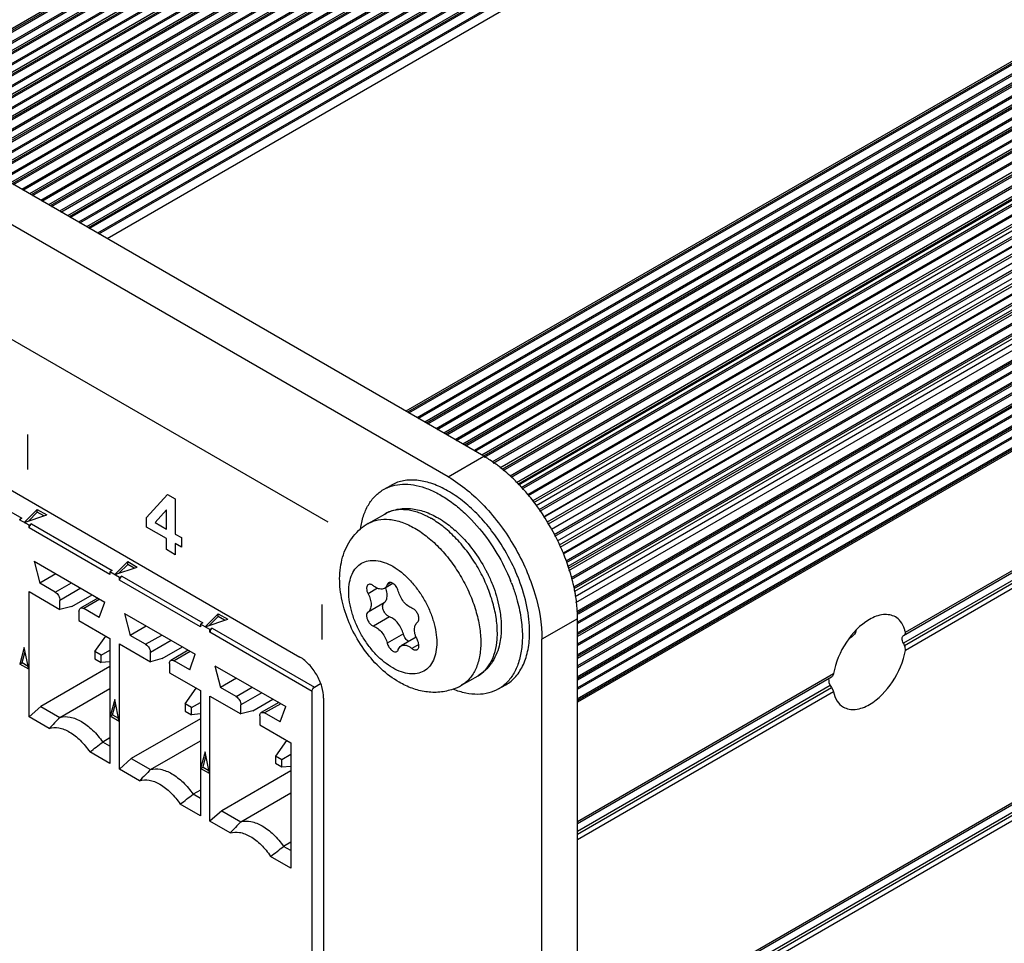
# Model space of a CAD drawing. Header units: inches. Extents: x 0 to 17, y 0 to 11.
# Tile 37 of 44: x 10.124 to 10.702, y 2.262 to 2.804. Entities that reach past the tile are written whole.
import ezdxf

# ---------------------------------------------------------------- set-up
doc = ezdxf.new("R2010")
doc.units = ezdxf.units.IN
doc.header["$LTSCALE"] = 0.935
doc.header["$MEASUREMENT"] = 0
doc.layers.get('0').update_dxf_attribs({"linetype": 'CONTINUOUS'})
doc.layers.add('03___PRT_ALL_CURVES', color=7, linetype='CONTINUOUS')

msp = doc.modelspace()

# ---------------------------------------------------------------- linework, layer by layer
at = {"color": 7, "linetype": 'Continuous'}
for p, q in [((12.34677, 4.08408), (10.04103, 2.75287)), ((12.34849, 4.08391), (10.04204, 2.75229)), ((10.04274, 2.75189), (12.34918, 4.0835)), ((12.35162, 4.07928), (10.04761, 2.74907)), ((10.0483, 2.74867), (12.35162, 4.07848)), ((12.3579, 4.07765), (10.05217, 2.74644)), ((12.35962, 4.07748), (10.05318, 2.74586)), ((10.05387, 2.74546), (12.36032, 4.07707)), ((12.36276, 4.07286), (10.05874, 2.74265)), ((10.05944, 2.74224), (12.36276, 4.07205)), ((12.36904, 4.07122), (10.0633, 2.74001)), ((12.37076, 4.07105), (10.06431, 2.73943)), ((10.06501, 2.73903), (12.37146, 4.07065)), ((12.37389, 4.06643), (10.06988, 2.73622)), ((10.07058, 2.73581), (12.37389, 4.06562)), ((12.38017, 4.06479), (10.07444, 2.73358)), ((12.3819, 4.06462), (10.07545, 2.733)), ((10.07614, 2.7326), (12.38259, 4.06422)), ((12.38503, 4.06), (10.08101, 2.72979)), ((10.08171, 2.72939), (12.38503, 4.05919)), ((12.39131, 4.05836), (10.08557, 2.72716)), ((12.39303, 4.05819), (10.08658, 2.72657)), ((10.08728, 2.72617), (12.39373, 4.05779)), ((12.39616, 4.05357), (10.09215, 2.72336)), ((10.09285, 2.72296), (12.39616, 4.05276)), ((12.40244, 4.05193), (10.09671, 2.72073)), ((12.40417, 4.05176), (10.09772, 2.72014)), ((10.09841, 2.71974), (12.40486, 4.05136)), ((12.4073, 4.04714), (10.10329, 2.71693)), ((10.10398, 2.71653), (12.4073, 4.04634)), ((12.41358, 4.0455), (10.10784, 2.7143)), ((12.4153, 4.04533), (10.10885, 2.71371)), ((10.10955, 2.71331), (12.416, 4.04493)), ((12.41843, 4.04071), (10.11442, 2.7105)), ((10.11512, 2.7101), (12.41843, 4.03991)), ((12.42472, 4.03907), (10.11898, 2.70787)), ((12.42644, 4.0389), (10.11999, 2.70729)), ((10.12068, 2.70688), (12.42713, 4.0385)), ((12.42957, 4.03428), (10.12556, 2.70407)), ((10.12625, 2.70367), (12.42957, 4.03348)), ((12.43585, 4.03264), (10.13012, 2.70144)), ((12.43757, 4.03247), (10.13112, 2.70086)), ((10.13182, 2.70045), (12.43827, 4.03207)), ((12.4407, 4.02785), (10.13669, 2.69764)), ((10.13739, 2.69724), (12.4407, 4.02705)), ((12.44699, 4.02621), (10.14125, 2.69501)), ((12.44871, 4.02604), (10.14226, 2.69443)), ((10.14296, 2.69403), (12.4494, 4.02564)), ((12.45184, 4.02142), (10.14783, 2.69121)), ((10.14852, 2.69081), (12.45184, 4.02062)), ((12.45812, 4.01979), (10.15239, 2.68858)), ((12.45984, 4.01961), (10.1534, 2.688)), ((10.15409, 2.6876), (12.46054, 4.01921)), ((12.46298, 4.01499), (10.15896, 2.68478)), ((10.15966, 2.68438), (12.46298, 4.01419)), ((12.46926, 4.01336), (10.16352, 2.68215)), ((12.47098, 4.01319), (10.16453, 2.68157)), ((10.16523, 2.68117), (12.47168, 4.01278)), ((12.47411, 4.00856), (10.1701, 2.67836)), ((10.17079, 2.67795), (12.47411, 4.00776)), ((12.47655, 4.00354), (10.17567, 2.67514)), ((12.65664, 3.90517), (10.35091, 2.57397)), ((12.65837, 3.905), (10.35192, 2.57338)), ((10.35261, 2.57298), (12.65906, 3.9046)), ((12.6615, 3.90038), (10.35748, 2.57017)), ((10.35818, 2.56977), (12.6615, 3.89957)), ((12.66778, 3.89874), (10.36204, 2.56754)), ((12.6695, 3.89857), (10.36305, 2.56695)), ((10.36375, 2.56655), (12.6702, 3.89817)), ((12.67263, 3.89395), (10.36862, 2.56374)), ((10.36932, 2.56334), (12.67263, 3.89315)), ((12.67891, 3.89231), (10.37318, 2.56111)), ((12.68064, 3.89214), (10.37419, 2.56053)), ((10.37488, 2.56012), (12.68133, 3.89174)), ((12.68377, 3.88752), (10.37976, 2.55731)), ((10.38045, 2.55691), (12.68377, 3.88672)), ((12.69005, 3.88588), (10.38431, 2.55468)), ((12.69177, 3.88571), (10.38532, 2.5541)), ((10.38602, 2.55369), (12.69247, 3.88531)), ((12.6949, 3.88109), (10.39089, 2.55088)), ((10.39159, 2.55048), (12.6949, 3.88029)), ((12.70119, 3.87945), (10.39545, 2.54825)), ((12.70291, 3.87928), (10.39655, 2.54772)), ((10.3969, 2.54712), (12.7036, 3.87888)), ((12.70604, 3.87466), (10.4014, 2.54409)), ((10.40203, 2.54363), (12.70604, 3.87384)), ((12.71256, 3.8723), (10.40609, 2.54067)), ((12.71466, 3.87188), (10.40733, 2.53976)), ((10.40804, 2.53925), (12.71534, 3.87136)), ((12.71738, 3.86697), (10.41201, 2.53598)), ((10.41259, 2.53537), (12.71723, 3.86594)), ((12.71901, 3.86177), (10.41577, 2.53201)), ((10.41654, 2.5312), (12.71985, 3.86101)), ((12.72368, 3.86239), (10.41705, 2.53066)), ((12.72634, 3.86147), (10.41855, 2.52908)), ((10.41919, 2.5284), (12.72698, 3.86079)), ((12.7283, 3.85635), (10.42237, 2.52504)), ((10.42275, 2.52464), (12.72793, 3.85552)), ((12.72901, 3.85136), (10.42538, 2.52137)), ((10.42605, 2.52038), (12.72977, 3.85042)), ((12.73377, 3.85014), (10.42732, 2.51852)), ((12.73693, 3.8486), (10.42897, 2.51611)), ((10.42952, 2.5153), (12.7375, 3.8478)), ((10.43187, 2.51186), (12.73745, 3.84298)), ((12.73803, 3.84356), (10.43253, 2.5125)), ((12.73777, 3.83906), (10.43388, 2.50892)), ((10.43458, 2.50789), (12.73841, 3.838)), ((10.4363, 2.50489), (12.74241, 3.83631)), ((12.74585, 3.83399), (10.43792, 2.50152)), ((10.43834, 2.50064), (12.7463, 3.83312)), ((12.74601, 3.82932), (10.43971, 2.49779)), ((12.74481, 3.82557), (10.44086, 2.4954)), ((10.44139, 2.4943), (12.74529, 3.82444)), ((12.74842, 3.82164), (10.44312, 2.49069)), ((10.44332, 2.49029), (12.7493, 3.82164)), ((12.75257, 3.81849), (10.44489, 2.48616)), ((10.44517, 2.48524), (12.75288, 3.81759)), ((12.75242, 3.81461), (10.44586, 2.48293)), ((12.74971, 3.81165), (10.44621, 2.48174)), ((10.44654, 2.48063), (12.75001, 3.81053)), ((12.75285, 3.80707), (10.44784, 2.47628)), ((10.44805, 2.47555), (12.75381, 3.80677)), ((12.75672, 3.80296), (10.44945, 2.47087)), ((10.44969, 2.47005), (12.75688, 3.80209)), ((12.75622, 3.79985), (10.44991, 2.46831)), ((12.75245, 3.79442), (10.45023, 2.46525)), ((10.4506, 2.46179), (12.75563, 3.79259)), ((12.75807, 3.78837), (10.45103, 2.45642)), ((10.45138, 2.45581), (12.75807, 3.78757)), ((12.75735, 3.78599), (10.45189, 2.45494)), ((12.75494, 3.78013), (10.45162, 2.45032)), ((10.45162, 2.44952), (12.75563, 3.77973)), ((12.75807, 3.77551), (10.45145, 2.44379)), ((12.75735, 3.77313), (10.45162, 2.44193)), ((10.45179, 2.44319), (12.75807, 3.77471)), ((12.75494, 3.76727), (10.45162, 2.43747)), ((10.45162, 2.43666), (12.75563, 3.76687)), ((12.75807, 3.76265), (10.45145, 2.43094)), ((12.75735, 3.76027), (10.45162, 2.42907)), ((10.45179, 2.43033), (12.75807, 3.76185)), ((12.75494, 3.75442), (10.45162, 2.42461)), ((12.75807, 3.74979), (10.45145, 2.41808)), ((10.45162, 2.4238), (12.75563, 3.75401)), ((10.45179, 2.41748), (12.75807, 3.74899)), ((12.75735, 3.74741), (10.45162, 2.41621)), ((12.75807, 3.73694), (10.45145, 2.40522)), ((12.75494, 3.74156), (10.45162, 2.41175)), ((10.45162, 2.41095), (12.75563, 3.74116)), ((12.75735, 3.73456), (10.45162, 2.40335)), ((10.45179, 2.40462), (12.75807, 3.73613)), ((10.39664, 2.54756), (8.55231, 3.61237)), ((10.37576, 2.53551), (8.53143, 3.60032)), ((10.6428, 2.44249), (12.54932, 3.54321)), ((10.6439, 2.44445), (12.55048, 3.5452)), ((12.54855, 3.53821), (10.6428, 2.43794)), ((10.64342, 2.43669), (12.54932, 3.53705)), ((12.55048, 3.5345), (10.6439, 2.43375)), ((10.45162, 2.1973), (12.7525, 3.5257)), ((12.75168, 3.5239), (10.45162, 2.19597)), ((12.75099, 3.51895), (10.45162, 2.19142)), ((10.45162, 2.18982), (12.75168, 3.51775)), ((12.7525, 3.515), (10.45162, 2.1866)), ((9.64708, 2.8003), (10.28876, 2.42983)), ((10.37576, 2.53551), (10.39664, 2.54756)), ((10.07823, 2.5386), (10.12569, 2.5112)), ((10.33777, 2.52803), (10.34201, 2.53048)), ((10.13473, 2.51643), (10.12708, 2.50879)), ((10.12708, 2.50879), (10.14032, 2.5132)), ((10.12949, 2.50959), (10.13473, 2.51482)), ((10.13473, 2.51643), (10.14032, 2.5132)), ((10.13473, 2.51482), (10.13473, 2.51643)), ((10.13856, 2.51261), (10.13473, 2.51482)), ((10.32876, 2.50811), (10.33848, 2.51372)), ((10.12569, 2.5112), (10.1243, 2.5104)), ((10.12987, 2.50718), (10.1243, 2.5104)), ((10.12987, 2.50718), (10.13126, 2.50799)), ((10.12987, 2.50557), (10.12987, 2.50718)), ((10.13126, 2.50799), (10.17872, 2.48058)), ((10.38951, 2.51023), (10.39409, 2.5051)), ((10.17733, 2.47817), (10.12987, 2.50557)), ((10.13286, 2.48601), (10.17434, 2.46206)), ((10.13286, 2.48601), (10.13613, 2.47319)), ((10.18776, 2.48581), (10.18012, 2.47817)), ((10.18253, 2.47897), (10.18776, 2.48421)), ((10.18776, 2.48581), (10.19335, 2.48258)), ((10.18776, 2.48421), (10.18776, 2.48581)), ((10.19159, 2.482), (10.18776, 2.48421)), ((10.1456, 2.47865), (10.13613, 2.47319)), ((10.17872, 2.48058), (10.17733, 2.47978)), ((10.1829, 2.47656), (10.17733, 2.47978)), ((10.17733, 2.47978), (10.17733, 2.47817)), ((10.18012, 2.47817), (10.19335, 2.48258)), ((10.14525, 2.46792), (10.13613, 2.47319)), ((10.14525, 2.46792), (10.15471, 2.47339)), ((10.1829, 2.47656), (10.18429, 2.47737)), ((10.1829, 2.47496), (10.1829, 2.47656)), ((10.23037, 2.44755), (10.1829, 2.47496)), ((10.18429, 2.47737), (10.23176, 2.44996)), ((10.34335, 2.473), (10.33831, 2.47009)), ((10.34212, 2.4735), (10.34, 2.47228)), ((10.12987, 2.46819), (10.14803, 2.4577)), ((10.12987, 2.39477), (10.12987, 2.46819)), ((10.16028, 2.47017), (10.14803, 2.4631)), ((10.15499, 2.45957), (10.16682, 2.4664)), ((10.3343, 2.47018), (10.32874, 2.46696)), ((10.14803, 2.4577), (10.14803, 2.4631)), ((10.17026, 2.46441), (10.15998, 2.45848)), ((10.17142, 2.46375), (10.16195, 2.45828)), ((10.17107, 2.45302), (10.17434, 2.46206)), ((10.33816, 2.4617), (10.32874, 2.45626)), ((10.40451, 2.46403), (10.40591, 2.45791)), ((10.15499, 2.45957), (10.14803, 2.4577)), ((10.15917, 2.45667), (10.15917, 2.45127)), ((10.17107, 2.45302), (10.16195, 2.45828)), ((10.18589, 2.45539), (10.22737, 2.43144)), ((10.18589, 2.45539), (10.18916, 2.44257)), ((10.24079, 2.4552), (10.23315, 2.44755)), ((10.24079, 2.4552), (10.24639, 2.45197)), ((10.24079, 2.45359), (10.24079, 2.4552)), ((10.15917, 2.45127), (10.17733, 2.44079)), ((10.23176, 2.44996), (10.23037, 2.44916)), ((10.23593, 2.44595), (10.23037, 2.44916)), ((10.23037, 2.44916), (10.23037, 2.44755)), ((10.23315, 2.44755), (10.24639, 2.45197)), ((10.23556, 2.44836), (10.24079, 2.45359)), ((10.24462, 2.45138), (10.24079, 2.45359)), ((10.3414, 2.45337), (10.33197, 2.44792)), ((10.45162, 2.45233), (10.43074, 2.44028)), ((10.45162, 1.90907), (10.45162, 2.45233)), ((10.19863, 2.44803), (10.18916, 2.44257)), ((10.23593, 2.44595), (10.23733, 2.44675)), ((10.23593, 2.44434), (10.23593, 2.44595)), ((10.29586, 2.40974), (10.23593, 2.44434)), ((10.23733, 2.44675), (10.29725, 2.41215)), ((10.34943, 2.44338), (10.34, 2.43794)), ((10.40442, 2.44012), (10.40457, 2.44396)), ((10.64395, 2.44376), (10.6439, 2.44445)), ((10.16847, 2.43302), (10.17491, 2.44218)), ((10.17733, 2.44079), (10.17733, 2.36737)), ((10.1829, 2.43757), (10.20107, 2.42708)), ((10.1829, 2.36415), (10.1829, 2.43757)), ((10.19828, 2.43731), (10.18916, 2.44257)), ((10.19828, 2.43731), (10.20775, 2.44277)), ((10.21331, 2.43956), (10.20107, 2.43248)), ((10.35688, 2.44143), (10.34815, 2.43639)), ((10.43074, 1.89702), (10.43074, 2.44028)), ((10.6428, 2.44249), (10.64342, 2.44284)), ((10.12708, 2.4355), (10.12447, 2.42575)), ((10.12586, 2.42656), (10.12759, 2.43301)), ((10.12969, 2.42274), (10.12708, 2.4355)), ((10.17214, 2.43089), (10.16847, 2.43302)), ((10.16847, 2.43302), (10.16847, 2.42877)), ((10.17214, 2.43089), (10.17733, 2.43389)), ((10.20107, 2.42708), (10.20107, 2.43248)), ((10.20802, 2.42895), (10.21986, 2.43578)), ((10.2233, 2.43379), (10.21302, 2.42786)), ((10.22445, 2.43313), (10.21498, 2.42766)), ((10.35851, 2.43724), (10.35449, 2.43492)), ((10.12447, 2.42575), (10.12586, 2.42656)), ((10.12586, 2.42656), (10.12932, 2.42456)), ((10.16847, 2.42877), (10.17214, 2.42665)), ((10.17214, 2.42665), (10.17214, 2.43089)), ((10.17733, 2.42711), (10.17214, 2.42665)), ((10.20802, 2.42895), (10.20107, 2.42708)), ((10.2122, 2.42606), (10.2122, 2.42065)), ((10.2241, 2.4224), (10.21498, 2.42766)), ((10.2241, 2.4224), (10.22737, 2.43144)), ((10.12969, 2.42274), (10.12447, 2.42575)), ((10.17733, 2.42433), (10.13683, 2.40094)), ((10.2122, 2.42065), (10.23037, 2.41017)), ((10.23893, 2.42477), (10.28041, 2.40082)), ((10.23893, 2.42477), (10.2422, 2.41195)), ((10.45162, 2.33344), (10.60176, 2.42012)), ((10.25166, 2.41742), (10.2422, 2.41195)), ((10.29725, 2.41215), (10.30089, 2.41425)), ((10.38351, 2.41328), (10.39323, 2.41889)), ((10.6006, 2.41812), (10.45162, 2.33211)), ((10.59903, 2.41494), (10.59983, 2.41313)), ((10.14803, 2.39447), (10.17733, 2.41139)), ((10.2215, 2.4024), (10.22794, 2.41157)), ((10.23037, 2.41017), (10.23037, 2.33675)), ((10.25131, 2.40669), (10.2422, 2.41195)), ((10.25131, 2.40669), (10.26078, 2.41215)), ((10.26635, 2.40894), (10.2541, 2.40187)), ((10.29586, 2.0465), (10.29586, 2.40974)), ((10.40527, 2.41112), (10.40951, 2.41357)), ((10.59983, 2.41313), (10.45162, 2.32756)), ((10.45162, 2.32595), (10.6006, 2.41197)), ((10.60176, 2.40942), (10.45162, 2.32274)), ((10.6006, 2.41197), (10.60152, 2.41023)), ((10.60152, 2.41023), (10.60176, 2.40942)), ((10.18012, 2.40488), (10.17751, 2.39514)), ((10.18273, 2.39212), (10.18012, 2.40488)), ((10.22517, 2.40027), (10.23037, 2.40327)), ((10.23593, 2.40695), (10.2541, 2.39647)), ((10.23593, 2.33353), (10.23593, 2.40695)), ((10.26106, 2.39833), (10.27289, 2.40516)), ((10.27633, 2.40317), (10.26605, 2.39724)), ((10.30268, 2.40572), (10.30268, 2.05694)), ((10.13683, 2.40094), (10.12987, 2.39477)), ((10.13683, 2.40094), (10.14803, 2.39447)), ((10.1789, 2.39594), (10.18063, 2.40239)), ((10.22517, 2.40027), (10.2215, 2.4024)), ((10.2215, 2.4024), (10.2215, 2.39815)), ((10.2215, 2.39815), (10.22517, 2.39603)), ((10.22517, 2.39603), (10.22517, 2.40027)), ((10.2541, 2.39647), (10.2541, 2.40187)), ((10.26106, 2.39833), (10.2541, 2.39647)), ((10.27748, 2.40251), (10.26802, 2.39704)), ((10.27713, 2.39178), (10.26802, 2.39704)), ((10.27713, 2.39178), (10.28041, 2.40082)), ((10.14171, 2.38793), (10.12987, 2.39477)), ((10.17751, 2.39514), (10.1789, 2.39594)), ((10.18273, 2.39212), (10.17751, 2.39514)), ((10.1789, 2.39594), (10.18235, 2.39394)), ((10.23037, 2.39371), (10.18986, 2.37032)), ((10.23037, 2.39649), (10.22517, 2.39603)), ((10.26523, 2.39544), (10.26523, 2.39004)), ((10.26523, 2.39004), (10.2834, 2.37955)), ((10.17733, 2.38246), (10.17309, 2.38001)), ((10.17733, 2.37755), (10.17309, 2.38001)), ((10.20107, 2.36385), (10.23037, 2.38077)), ((10.28098, 2.38095), (10.27453, 2.37178)), ((10.17733, 2.36737), (10.16549, 2.3742)), ((10.23315, 2.37426), (10.23054, 2.36452)), ((10.23576, 2.3615), (10.23315, 2.37426)), ((10.2834, 2.37955), (10.2834, 2.30613)), ((10.18986, 2.37032), (10.1829, 2.36415)), ((10.18986, 2.37032), (10.20107, 2.36385)), ((10.23193, 2.36532), (10.23366, 2.37177)), ((10.27821, 2.36966), (10.27453, 2.37178)), ((10.27453, 2.37178), (10.27453, 2.36753)), ((10.2834, 2.37265), (10.27821, 2.36966)), ((10.27821, 2.36541), (10.27821, 2.36966)), ((10.19474, 2.35731), (10.1829, 2.36415)), ((10.23054, 2.36452), (10.23193, 2.36532)), ((10.23576, 2.3615), (10.23054, 2.36452)), ((10.23193, 2.36532), (10.23539, 2.36332)), ((10.2834, 2.36309), (10.24289, 2.3397)), ((10.27453, 2.36753), (10.27821, 2.36541)), ((10.27821, 2.36541), (10.2834, 2.36588)), ((10.23037, 2.35184), (10.22612, 2.34939)), ((10.23037, 2.34694), (10.22612, 2.34939)), ((10.2541, 2.33323), (10.2834, 2.35015)), ((10.23037, 2.33675), (10.21852, 2.34358)), ((10.24289, 2.3397), (10.23593, 2.33353)), ((10.24289, 2.3397), (10.2541, 2.33323)), ((10.24778, 2.32669), (10.23593, 2.33353)), ((10.2834, 2.32122), (10.27915, 2.31877)), ((10.2834, 2.31632), (10.27915, 2.31877)), ((10.2834, 2.30613), (10.27156, 2.31297))]:
    msp.add_line(p, q, dxfattribs=at)
for centre, radius, start, end in [((10.35039, 2.46966), 0.09063, 52.87295, 53.27297), ((10.34943, 2.4684), 0.09222, 52.03514, 52.87171), ((10.33513, 2.4524), 0.1137, 44.0643, 44.31629), ((10.33462, 2.45192), 0.11439, 43.77724, 44.06427), ((10.32456, 2.44318), 0.12774, 36.43922, 38.76239), ((10.32266, 2.44176), 0.1301, 36.28614, 36.44627), ((10.31967, 2.43964), 0.13377, 25.82633, 36.26076), ((10.34176, 2.46937), 0.04811, 60.98726, 64.26451), ((10.34401, 2.48169), 0.0305, 120.00309, 130.18041), ((10.34062, 2.46731), 0.05047, 60.33845, 60.99896), ((10.34027, 2.4667), 0.05117, 59.99998, 60.33919), ((10.3328, 2.45132), 0.07071, 47.10683, 48.32591), ((10.33164, 2.45007), 0.07242, 46.19435, 47.10809), ((10.32043, 2.44), 0.13293, 25.66578, 25.83004), ((10.32346, 2.4414), 0.12958, 21.25191, 25.68678), ((10.32971, 2.44386), 0.12287, 18.53467, 21.23826), ((10.31378, 2.43561), 0.11082, 21.98723, 22.66469), ((10.33278, 2.44491), 0.11962, 17.99359, 18.52569), ((10.31044, 2.43353), 0.10985, 21.36937, 22.02001), ((10.31502, 2.43611), 0.10948, 20.90292, 21.98794), ((10.32427, 2.46488), 0.0158, 20.54375, 20.84507), ((10.35102, 2.44965), 0.10077, 10.64465, 11.58749), ((10.35343, 2.45011), 0.09832, 9.42851, 10.64594), ((10.37698, 2.45232), 0.07463, 0.00822, 1.69178), ((10.37246, 2.44739), 0.0167, 200.90933, 208.09171), ((10.36826, 2.43969), 0.03049, 290.02919, 299.99763), ((11.73709, 0.85204), 2.21454, 135.85299, 136.08832), ((8.60829, 4.42075), 2.57162, 307.26715, 307.48015), ((11.79012, 0.82142), 2.21454, 135.85299, 136.08832), ((8.66132, 4.39013), 2.57162, 307.26715, 307.48015), ((11.84315, 0.7908), 2.21454, 135.85299, 136.08832), ((8.71436, 4.35951), 2.57162, 307.26715, 307.48015)]:
    msp.add_arc(centre, radius, start, end, dxfattribs=at)
for start_param, end_param in [(-1.694614, -1.662167), (-4.621026, -4.588579)]:
    msp.add_ellipse((10.61935, 2.42895), major_axis=(-0.02158, 0.03737), ratio=0.577349, start_param=start_param, end_param=end_param, dxfattribs=at)
for points, knots in [([(10.40459, 2.5423), (10.40394, 2.54279), (10.40136, 2.54466), (10.39868, 2.54638), (10.39664, 2.54756)], [0, 0, 0, 0, 0.256566, 1, 1, 1, 1]), ([(10.41648, 2.53183), (10.41565, 2.53268), (10.41237, 2.53594), (10.40888, 2.53899), (10.40616, 2.5411)], [0, 0, 0, 0, 0.256019, 1, 1, 1, 1]), ([(10.33776, 2.52803), (10.33942, 2.52898), (10.34307, 2.5305), (10.34908, 2.5314), (10.35555, 2.53094), (10.36231, 2.52917), (10.36925, 2.52613), (10.37622, 2.5219), (10.38308, 2.51657), (10.3874, 2.51244), (10.38951, 2.51023)], [0, 0, 0, 0, 0.097844, 0.199686, 0.308777, 0.427226, 0.555983, 0.695008, 0.843483, 1, 1, 1, 1]), ([(10.40563, 2.49776), (10.40339, 2.50113), (10.39863, 2.50754), (10.39067, 2.51608), (10.38223, 2.5232), (10.37356, 2.52865), (10.36493, 2.53227), (10.3578, 2.53366), (10.35245, 2.53366), (10.34872, 2.53314), (10.34521, 2.53211), (10.34304, 2.53107), (10.34201, 2.53048)], [0, 0, 0, 0, 0.156398, 0.307338, 0.449848, 0.581624, 0.701372, 0.809227, 0.859353, 0.907448, 0.9541, 1, 1, 1, 1]), ([(10.37576, 2.53551), (10.38356, 2.531), (10.39834, 2.51857), (10.41558, 2.49501), (10.42736, 2.4683), (10.43074, 2.44929), (10.43074, 2.44028)], [0, 0, 0, 0, 0.23724, 0.499999, 0.762759, 1, 1, 1, 1]), ([(10.42416, 2.52315), (10.4236, 2.52384), (10.42138, 2.52655), (10.41903, 2.52917), (10.41722, 2.53106)], [0, 0, 0, 0, 0.252836, 1, 1, 1, 1]), ([(10.32431, 2.505), (10.32467, 2.50756), (10.32574, 2.5124), (10.32858, 2.51897), (10.33195, 2.5235), (10.33514, 2.52634), (10.33687, 2.52751), (10.33776, 2.52803)], [0, 0, 0, 0, 0.280441, 0.536574, 0.773429, 0.887417, 1, 1, 1, 1]), ([(10.33848, 2.51372), (10.33961, 2.51437), (10.34198, 2.51549), (10.34577, 2.51657), (10.34971, 2.51705), (10.35515, 2.51692), (10.3621, 2.51533), (10.36731, 2.51288), (10.36986, 2.51141)], [0, 0, 0, 0, 0.118415, 0.237278, 0.35734, 0.479257, 0.731453, 1, 1, 1, 1]), ([(10.36265, 2.51271), (10.3605, 2.51374), (10.35624, 2.5154), (10.34977, 2.51651), (10.34373, 2.51605), (10.3401, 2.51465), (10.33848, 2.51372)], [0, 0, 0, 0, 0.284852, 0.542367, 0.77758, 1, 1, 1, 1]), ([(10.13126, 2.50799), (10.13085, 2.50775), (10.13019, 2.50699), (10.12987, 2.50605), (10.12987, 2.50557)], [0, 0, 0, 0, 0.499999, 1, 1, 1, 1]), ([(10.32876, 2.50811), (10.32966, 2.50863), (10.33157, 2.50952), (10.33575, 2.51068), (10.34161, 2.51083), (10.34895, 2.50906), (10.35373, 2.50678), (10.35614, 2.5054)], [0, 0, 0, 0, 0.108163, 0.218365, 0.451371, 0.710411, 1, 1, 1, 1]), ([(10.40457, 2.44396), (10.40457, 2.44702), (10.40401, 2.45338), (10.40178, 2.46299), (10.3982, 2.47272), (10.39341, 2.48221), (10.38758, 2.49111), (10.38095, 2.49907), (10.37374, 2.50581), (10.36851, 2.50948), (10.36586, 2.51101)], [0, 0, 0, 0, 0.114159, 0.237326, 0.366977, 0.500001, 0.633025, 0.762676, 0.885842, 1, 1, 1, 1]), ([(10.36986, 2.51141), (10.37072, 2.51091), (10.37423, 2.50875), (10.37749, 2.50621), (10.37982, 2.50414)], [0, 0, 0, 0, 0.242232, 1, 1, 1, 1]), ([(10.34701, 2.41509), (10.34322, 2.41727), (10.336, 2.42273), (10.32689, 2.43298), (10.31954, 2.44488), (10.31439, 2.45774), (10.31179, 2.47089), (10.3121, 2.48177), (10.31412, 2.48989), (10.31654, 2.49557), (10.31991, 2.50073), (10.32277, 2.50368), (10.32433, 2.505)], [0, 0, 0, 0, 0.124415, 0.254808, 0.388215, 0.520102, 0.646715, 0.767106, 0.825767, 0.883917, 0.941931, 1, 1, 1, 1]), ([(10.35614, 2.5054), (10.35879, 2.50387), (10.36402, 2.5002), (10.37122, 2.49346), (10.37786, 2.48549), (10.38368, 2.4766), (10.38848, 2.46711), (10.39205, 2.45738), (10.39429, 2.44777), (10.39485, 2.4414), (10.39485, 2.43834)], [0, 0, 0, 0, 0.114158, 0.237324, 0.366975, 0.499999, 0.633023, 0.762674, 0.885841, 1, 1, 1, 1]), ([(10.38177, 2.50233), (10.38493, 2.4993), (10.3908, 2.49258), (10.39556, 2.48505), (10.39768, 2.48107)], [0, 0, 0, 0, 0.492754, 1, 1, 1, 1]), ([(10.39409, 2.5051), (10.39788, 2.50056), (10.40473, 2.49085), (10.41005, 2.48021), (10.41228, 2.47471)], [0, 0, 0, 0, 0.498794, 1, 1, 1, 1]), ([(10.41605, 2.47832), (10.41534, 2.48), (10.41234, 2.48672), (10.40869, 2.49315), (10.40563, 2.49776)], [0, 0, 0, 0, 0.24845, 1, 1, 1, 1]), ([(10.34323, 2.42344), (10.34146, 2.42446), (10.33797, 2.42691), (10.33317, 2.4314), (10.32875, 2.43671), (10.32487, 2.44264), (10.32167, 2.44897), (10.31929, 2.45545), (10.3178, 2.46186), (10.31726, 2.46795), (10.3177, 2.47351), (10.31913, 2.47834), (10.32153, 2.48227), (10.32486, 2.48507), (10.32895, 2.48655), (10.33355, 2.48667), (10.33844, 2.48549), (10.34163, 2.48397), (10.34323, 2.48305)], [0, 0, 0, 0, 0.066588, 0.138432, 0.214058, 0.291651, 0.369246, 0.444871, 0.516718, 0.583304, 0.643683, 0.697697, 0.746279, 0.791652, 0.837024, 0.885606, 0.939618, 1, 1, 1, 1]), ([(10.34323, 2.48305), (10.345, 2.48202), (10.34849, 2.47958), (10.35329, 2.47509), (10.35772, 2.46978), (10.3616, 2.46385), (10.36479, 2.45752), (10.36718, 2.45103), (10.36867, 2.44463), (10.3692, 2.43853), (10.36876, 2.43298), (10.36734, 2.42814), (10.36494, 2.42422), (10.36161, 2.42142), (10.35751, 2.41993), (10.35292, 2.41982), (10.34802, 2.421), (10.34483, 2.42252), (10.34323, 2.42344)], [0, 0, 0, 0, 0.066588, 0.138432, 0.214058, 0.291651, 0.369246, 0.444871, 0.516718, 0.583304, 0.643683, 0.697697, 0.746279, 0.791652, 0.837024, 0.885606, 0.939618, 1, 1, 1, 1]), ([(10.39768, 2.48107), (10.39805, 2.48036), (10.3995, 2.47755), (10.4008, 2.47465), (10.40168, 2.47244)], [0, 0, 0, 0, 0.251377, 1, 1, 1, 1]), ([(10.44974, 2.4699), (10.44953, 2.47089), (10.44864, 2.47492), (10.44752, 2.4789), (10.44656, 2.48186)], [0, 0, 0, 0, 0.245377, 1, 1, 1, 1]), ([(10.18429, 2.47737), (10.18388, 2.47713), (10.18323, 2.47638), (10.1829, 2.47543), (10.1829, 2.47496)], [0, 0, 0, 0, 0.499999, 1, 1, 1, 1]), ([(10.32887, 2.47228), (10.32871, 2.47219), (10.32842, 2.47194), (10.3281, 2.47142), (10.32791, 2.47079), (10.32787, 2.47032), (10.32787, 2.47008)], [0, 0, 0, 0, 0.21778, 0.450904, 0.710268, 1, 1, 1, 1]), ([(10.33197, 2.47156), (10.33171, 2.47178), (10.33119, 2.47214), (10.33035, 2.47247), (10.32956, 2.47255), (10.32907, 2.4724), (10.32887, 2.47228)], [0, 0, 0, 0, 0.299823, 0.56364, 0.792905, 1, 1, 1, 1]), ([(10.34, 2.47228), (10.33984, 2.47182), (10.33941, 2.47096), (10.3387, 2.47032), (10.33831, 2.47009)], [0, 0, 0, 0, 0.522943, 1, 1, 1, 1]), ([(10.34082, 2.47335), (10.34063, 2.47324), (10.34028, 2.47292), (10.34007, 2.47251), (10.34, 2.47228)], [0, 0, 0, 0, 0.477173, 1, 1, 1, 1]), ([(10.34335, 2.47304), (10.34313, 2.47318), (10.34269, 2.4734), (10.34201, 2.47358), (10.34137, 2.47358), (10.34099, 2.47345), (10.34082, 2.47335)], [0, 0, 0, 0, 0.291793, 0.551803, 0.784184, 1, 1, 1, 1]), ([(10.34647, 2.46855), (10.34624, 2.46947), (10.34561, 2.4708), (10.34443, 2.47223), (10.34372, 2.47281), (10.34335, 2.47304)], [0, 0, 0, 0, 0.513123, 0.767506, 1, 1, 1, 1]), ([(10.40168, 2.47244), (10.40195, 2.47175), (10.40301, 2.46899), (10.40392, 2.46616), (10.40451, 2.46403)], [0, 0, 0, 0, 0.252928, 1, 1, 1, 1]), ([(10.41274, 2.47356), (10.41304, 2.47279), (10.41419, 2.46975), (10.4152, 2.46665), (10.41587, 2.46432)], [0, 0, 0, 0, 0.253033, 1, 1, 1, 1]), ([(10.42349, 2.44447), (10.42349, 2.44947), (10.42227, 2.45997), (10.41925, 2.47006), (10.4173, 2.47518)], [0, 0, 0, 0, 0.477586, 1, 1, 1, 1]), ([(10.14525, 2.46792), (10.14607, 2.46745), (10.14738, 2.46594), (10.14803, 2.46406), (10.14803, 2.4631)], [0, 0, 0, 0, 0.499999, 1, 1, 1, 1]), ([(10.32787, 2.47008), (10.32787, 2.46956), (10.32805, 2.46848), (10.32847, 2.46747), (10.32874, 2.46696)], [0, 0, 0, 0, 0.474593, 1, 1, 1, 1]), ([(10.32874, 2.46696), (10.32929, 2.46593), (10.33014, 2.46387), (10.3305, 2.46165), (10.3305, 2.46059)], [0, 0, 0, 0, 0.525407, 1, 1, 1, 1]), ([(10.33831, 2.47009), (10.3379, 2.46986), (10.33691, 2.46955), (10.33528, 2.46971), (10.33358, 2.47039), (10.3325, 2.47113), (10.33197, 2.47156)], [0, 0, 0, 0, 0.207094, 0.436359, 0.700159, 1, 1, 1, 1]), ([(10.33993, 2.46604), (10.33993, 2.46638), (10.33984, 2.46788), (10.33946, 2.46935), (10.33906, 2.47042)], [0, 0, 0, 0, 0.232759, 1, 1, 1, 1]), ([(10.35449, 2.45856), (10.35358, 2.45887), (10.35176, 2.45994), (10.34946, 2.46228), (10.34758, 2.46521), (10.34674, 2.46742), (10.34647, 2.46855)], [0, 0, 0, 0, 0.217344, 0.469403, 0.73796, 1, 1, 1, 1]), ([(10.3305, 2.46059), (10.3305, 2.46013), (10.33043, 2.45924), (10.3301, 2.45801), (10.32955, 2.45699), (10.32902, 2.45647), (10.32874, 2.45626)], [0, 0, 0, 0, 0.287629, 0.547318, 0.782091, 1, 1, 1, 1]), ([(10.3373, 2.45959), (10.3373, 2.46002), (10.3374, 2.46081), (10.33788, 2.4615), (10.33816, 2.4617)], [0, 0, 0, 0, 0.548648, 1, 1, 1, 1]), ([(10.33816, 2.4617), (10.33845, 2.46191), (10.33898, 2.46244), (10.33953, 2.46346), (10.33986, 2.46469), (10.33993, 2.46557), (10.33993, 2.46604)], [0, 0, 0, 0, 0.217909, 0.452682, 0.712371, 1, 1, 1, 1]), ([(10.41587, 2.46432), (10.41695, 2.46056), (10.41861, 2.45319), (10.41925, 2.44565), (10.41925, 2.44202)], [0, 0, 0, 0, 0.518499, 1, 1, 1, 1]), ([(10.45159, 2.45453), (10.45156, 2.45548), (10.45137, 2.45939), (10.45091, 2.46329), (10.45042, 2.46621)], [0, 0, 0, 0, 0.242613, 1, 1, 1, 1]), ([(10.15917, 2.45667), (10.15917, 2.45705), (10.15926, 2.45775), (10.15972, 2.45832), (10.15998, 2.45848)], [0, 0, 0, 0, 0.550791, 1, 1, 1, 1]), ([(10.15998, 2.45848), (10.16025, 2.45863), (10.16098, 2.45874), (10.16163, 2.45847), (10.16195, 2.45828)], [0, 0, 0, 0, 0.44921, 1, 1, 1, 1]), ([(10.32874, 2.45626), (10.32845, 2.45605), (10.32797, 2.45537), (10.32787, 2.45457), (10.32787, 2.45414)], [0, 0, 0, 0, 0.451352, 1, 1, 1, 1]), ([(10.3414, 2.45337), (10.34085, 2.45355), (10.33976, 2.45426), (10.33848, 2.45578), (10.33757, 2.45761), (10.3373, 2.45895), (10.3373, 2.45959)], [0, 0, 0, 0, 0.223592, 0.485665, 0.755758, 1, 1, 1, 1]), ([(10.35859, 2.45234), (10.35859, 2.45298), (10.35832, 2.45432), (10.35742, 2.45615), (10.35613, 2.45766), (10.35504, 2.45837), (10.35449, 2.45856)], [0, 0, 0, 0, 0.244242, 0.514335, 0.776408, 1, 1, 1, 1]), ([(10.40591, 2.45791), (10.40615, 2.45656), (10.40694, 2.45135), (10.40706, 2.44602), (10.40666, 2.44214)], [0, 0, 0, 0, 0.260755, 1, 1, 1, 1]), ([(10.63809, 2.45336), (10.63603, 2.45455), (10.6304, 2.4554), (10.62535, 2.45331), (10.62283, 2.45185)], [0, 0, 0, 0, 0.449112, 1, 1, 1, 1]), ([(10.32787, 2.45414), (10.32787, 2.45351), (10.32814, 2.45217), (10.32905, 2.45034), (10.33033, 2.44882), (10.33142, 2.44811), (10.33197, 2.44792)], [0, 0, 0, 0, 0.244242, 0.514335, 0.776408, 1, 1, 1, 1]), ([(10.34943, 2.44338), (10.34915, 2.44451), (10.34831, 2.44672), (10.34643, 2.44965), (10.34413, 2.45199), (10.34231, 2.45306), (10.3414, 2.45337)], [0, 0, 0, 0, 0.26204, 0.530597, 0.782656, 1, 1, 1, 1]), ([(10.35596, 2.44589), (10.35596, 2.44636), (10.35603, 2.44724), (10.35636, 2.44847), (10.35691, 2.44949), (10.35744, 2.45002), (10.35773, 2.45023)], [0, 0, 0, 0, 0.287629, 0.547318, 0.782091, 1, 1, 1, 1]), ([(10.35773, 2.45023), (10.35801, 2.45043), (10.35849, 2.45112), (10.35859, 2.45191), (10.35859, 2.45234)], [0, 0, 0, 0, 0.451352, 1, 1, 1, 1]), ([(10.62283, 2.45185), (10.61735, 2.44869), (10.60815, 2.43888), (10.60288, 2.42666), (10.60176, 2.42012)], [0, 0, 0, 0, 0.48781, 1, 1, 1, 1]), ([(10.6439, 2.44445), (10.64377, 2.44505), (10.64319, 2.44725), (10.64217, 2.44937), (10.64114, 2.45068)], [0, 0, 0, 0, 0.267982, 1, 1, 1, 1]), ([(10.23733, 2.44675), (10.23691, 2.44651), (10.23626, 2.44576), (10.23593, 2.44482), (10.23593, 2.44434)], [0, 0, 0, 0, 0.499999, 1, 1, 1, 1]), ([(10.33197, 2.44792), (10.33288, 2.44762), (10.3347, 2.44654), (10.33701, 2.44421), (10.33888, 2.44127), (10.33972, 2.43906), (10.34, 2.43794)], [0, 0, 0, 0, 0.217344, 0.469403, 0.73796, 1, 1, 1, 1]), ([(10.35254, 2.43889), (10.35217, 2.43912), (10.35146, 2.4397), (10.35028, 2.44113), (10.34965, 2.44246), (10.34943, 2.44338)], [0, 0, 0, 0, 0.232494, 0.486877, 1, 1, 1, 1]), ([(10.35686, 2.44143), (10.35671, 2.44181), (10.35623, 2.44325), (10.35596, 2.44478), (10.35596, 2.44589)], [0, 0, 0, 0, 0.266214, 1, 1, 1, 1]), ([(10.40951, 2.41357), (10.41062, 2.41421), (10.41274, 2.41569), (10.41555, 2.41846), (10.41797, 2.42174), (10.41997, 2.4255), (10.42154, 2.42971), (10.42309, 2.43602), (10.42349, 2.44104), (10.42349, 2.44447)], [0, 0, 0, 0, 0.108047, 0.218131, 0.332105, 0.451502, 0.577464, 0.710722, 1, 1, 1, 1]), ([(10.61514, 2.44575), (10.615, 2.44524), (10.61428, 2.44335), (10.61282, 2.44175), (10.61152, 2.441)], [0, 0, 0, 0, 0.260757, 1, 1, 1, 1]), ([(10.34, 2.43794), (10.34019, 2.43717), (10.34083, 2.43569), (10.34207, 2.43417), (10.34325, 2.43332), (10.34411, 2.43296), (10.34493, 2.43287), (10.34543, 2.43302), (10.34564, 2.43314)], [0, 0, 0, 0, 0.290367, 0.576453, 0.703926, 0.815945, 0.912878, 1, 1, 1, 1]), ([(10.35859, 2.43641), (10.35859, 2.43692), (10.35841, 2.43801), (10.35799, 2.43902), (10.35773, 2.43952)], [0, 0, 0, 0, 0.474593, 1, 1, 1, 1]), ([(10.39485, 2.43834), (10.39485, 2.43557), (10.39443, 2.43029), (10.3923, 2.42305), (10.38923, 2.41805), (10.38613, 2.415), (10.38441, 2.4138), (10.38351, 2.41328)], [0, 0, 0, 0, 0.28959, 0.54863, 0.781636, 0.891837, 1, 1, 1, 1]), ([(10.39323, 2.41889), (10.39484, 2.41982), (10.39785, 2.42225), (10.40125, 2.4272), (10.40353, 2.43329), (10.40424, 2.43777), (10.40442, 2.44012)], [0, 0, 0, 0, 0.222684, 0.458019, 0.715441, 1, 1, 1, 1]), ([(10.40666, 2.44214), (10.4066, 2.44164), (10.40636, 2.43968), (10.40598, 2.43773), (10.40562, 2.4363)], [0, 0, 0, 0, 0.254282, 1, 1, 1, 1]), ([(10.41925, 2.44202), (10.41925, 2.4391), (10.41887, 2.43351), (10.41697, 2.4257), (10.4138, 2.41905), (10.41078, 2.41541), (10.40912, 2.41392)], [0, 0, 0, 0, 0.285026, 0.544651, 0.781064, 1, 1, 1, 1]), ([(10.6428, 2.43794), (10.64237, 2.4388), (10.64184, 2.44028), (10.64225, 2.44217), (10.6428, 2.44249)], [0, 0, 0, 0, 0.603815, 1, 1, 1, 1]), ([(10.19828, 2.43731), (10.19911, 2.43683), (10.20041, 2.43532), (10.20107, 2.43344), (10.20107, 2.43248)], [0, 0, 0, 0, 0.499999, 1, 1, 1, 1]), ([(10.34564, 2.43314), (10.34583, 2.43325), (10.34618, 2.43356), (10.34639, 2.43398), (10.34647, 2.4342)], [0, 0, 0, 0, 0.477173, 1, 1, 1, 1]), ([(10.34647, 2.4342), (10.34662, 2.43467), (10.34705, 2.43552), (10.34777, 2.43617), (10.34815, 2.43639)], [0, 0, 0, 0, 0.522943, 1, 1, 1, 1]), ([(10.34815, 2.43639), (10.34856, 2.43663), (10.34955, 2.43693), (10.35118, 2.43678), (10.35289, 2.43609), (10.35396, 2.43536), (10.35449, 2.43492)], [0, 0, 0, 0, 0.207094, 0.436359, 0.700159, 1, 1, 1, 1]), ([(10.35449, 2.43492), (10.35475, 2.43471), (10.35528, 2.43435), (10.35611, 2.43401), (10.35691, 2.43394), (10.35739, 2.43409), (10.35759, 2.4342)], [0, 0, 0, 0, 0.299823, 0.56364, 0.792905, 1, 1, 1, 1]), ([(10.35759, 2.4342), (10.35775, 2.43429), (10.35805, 2.43454), (10.35836, 2.43506), (10.35855, 2.4357), (10.35859, 2.43616), (10.35859, 2.43641)], [0, 0, 0, 0, 0.21778, 0.450904, 0.710268, 1, 1, 1, 1]), ([(10.40562, 2.4363), (10.40515, 2.43446), (10.40394, 2.43092), (10.40124, 2.42607), (10.39768, 2.42194), (10.39478, 2.41978), (10.39323, 2.41889)], [0, 0, 0, 0, 0.258834, 0.509789, 0.755961, 1, 1, 1, 1]), ([(10.62283, 2.40202), (10.6283, 2.40518), (10.63751, 2.41499), (10.64278, 2.42721), (10.6439, 2.43375)], [0, 0, 0, 0, 0.48781, 1, 1, 1, 1]), ([(10.2122, 2.42606), (10.2122, 2.42643), (10.21229, 2.42713), (10.21275, 2.4277), (10.21302, 2.42786)], [0, 0, 0, 0, 0.550791, 1, 1, 1, 1]), ([(10.21302, 2.42786), (10.21328, 2.42801), (10.21401, 2.42812), (10.21466, 2.42785), (10.21498, 2.42766)], [0, 0, 0, 0, 0.44921, 1, 1, 1, 1]), ([(10.30268, 2.40572), (10.30268, 2.408), (10.30183, 2.41282), (10.29884, 2.41958), (10.29448, 2.42554), (10.29074, 2.42869), (10.28876, 2.42983)], [0, 0, 0, 0, 0.237254, 0.500001, 0.762748, 1, 1, 1, 1]), ([(10.60176, 2.42012), (10.60172, 2.4199), (10.60154, 2.41915), (10.60108, 2.4184), (10.6006, 2.41812)], [0, 0, 0, 0, 0.288437, 1, 1, 1, 1]), ([(10.37871, 2.41104), (10.37616, 2.41011), (10.37078, 2.40892), (10.36253, 2.4092), (10.35447, 2.41129), (10.34944, 2.41368), (10.34701, 2.41509)], [0, 0, 0, 0, 0.247514, 0.495056, 0.744784, 1, 1, 1, 1]), ([(10.29586, 2.40974), (10.29586, 2.41022), (10.29618, 2.41116), (10.29684, 2.41191), (10.29725, 2.41215)], [0, 0, 0, 0, 0.500001, 1, 1, 1, 1]), ([(10.40527, 2.41112), (10.40347, 2.41008), (10.39949, 2.40847), (10.39289, 2.40769), (10.38581, 2.40849), (10.3811, 2.40998), (10.37872, 2.41093)], [0, 0, 0, 0, 0.226305, 0.463349, 0.719566, 1, 1, 1, 1]), ([(10.40912, 2.41392), (10.40882, 2.41365), (10.40761, 2.41262), (10.4063, 2.41171), (10.40527, 2.41112)], [0, 0, 0, 0, 0.251769, 1, 1, 1, 1]), ([(10.60176, 2.40942), (10.60216, 2.40754), (10.60342, 2.40404), (10.6061, 2.40137), (10.60757, 2.40052)], [0, 0, 0, 0, 0.531668, 1, 1, 1, 1]), ([(10.25131, 2.40669), (10.25214, 2.40621), (10.25345, 2.4047), (10.2541, 2.40282), (10.2541, 2.40187)], [0, 0, 0, 0, 0.499999, 1, 1, 1, 1]), ([(10.26523, 2.39544), (10.26523, 2.39581), (10.26533, 2.39651), (10.26578, 2.39709), (10.26605, 2.39724)], [0, 0, 0, 0, 0.550791, 1, 1, 1, 1]), ([(10.26605, 2.39724), (10.26631, 2.39739), (10.26704, 2.3975), (10.26769, 2.39723), (10.26802, 2.39704)], [0, 0, 0, 0, 0.44921, 1, 1, 1, 1]), ([(10.60757, 2.40052), (10.60962, 2.39933), (10.61526, 2.39847), (10.6203, 2.40057), (10.62283, 2.40202)], [0, 0, 0, 0, 0.449112, 1, 1, 1, 1]), ([(10.14803, 2.39447), (10.14993, 2.39502), (10.15446, 2.39499), (10.16109, 2.39214), (10.16758, 2.38703), (10.17135, 2.38252), (10.17309, 2.38001)], [0, 0, 0, 0, 0.194345, 0.426685, 0.699165, 1, 1, 1, 1]), ([(10.14171, 2.38793), (10.14347, 2.38855), (10.14657, 2.38863), (10.15054, 2.38747), (10.15497, 2.38531), (10.16032, 2.38102), (10.16386, 2.37665), (10.16549, 2.3742)], [0, 0, 0, 0, 0.192171, 0.302747, 0.424367, 0.697743, 1, 1, 1, 1]), ([(10.20107, 2.36385), (10.20296, 2.3644), (10.20749, 2.36437), (10.21413, 2.36152), (10.22062, 2.35641), (10.22438, 2.3519), (10.22612, 2.34939)], [0, 0, 0, 0, 0.194345, 0.426685, 0.699165, 1, 1, 1, 1]), ([(10.19474, 2.35731), (10.19651, 2.35793), (10.19961, 2.35801), (10.20357, 2.35686), (10.20801, 2.35469), (10.21335, 2.3504), (10.2169, 2.34603), (10.21852, 2.34358)], [0, 0, 0, 0, 0.192171, 0.302747, 0.424367, 0.697743, 1, 1, 1, 1]), ([(10.2541, 2.33323), (10.256, 2.33378), (10.26053, 2.33375), (10.26716, 2.3309), (10.27365, 2.32579), (10.27741, 2.32128), (10.27915, 2.31877)], [0, 0, 0, 0, 0.194345, 0.426685, 0.699165, 1, 1, 1, 1]), ([(10.24778, 2.32669), (10.24954, 2.32731), (10.25264, 2.32739), (10.2566, 2.32624), (10.26104, 2.32407), (10.26638, 2.31979), (10.26993, 2.31541), (10.27156, 2.31297)], [0, 0, 0, 0, 0.192171, 0.302747, 0.424367, 0.697743, 1, 1, 1, 1])]:
    msp.add_open_spline(points, degree=3, knots=knots, dxfattribs=at)
for points in [[(10.64114, 2.45068), (10.64031, 2.45175), (10.63926, 2.45268), (10.63809, 2.45336)], [(10.64342, 2.44284), (10.64373, 2.44302), (10.64392, 2.44341), (10.64395, 2.44376)], [(10.6439, 2.43375), (10.64407, 2.43473), (10.64386, 2.4358), (10.64342, 2.43669)], [(10.59903, 2.41661), (10.59888, 2.41608), (10.59891, 2.41548), (10.59903, 2.41494)]]:
    msp.add_open_spline(points, degree=3, dxfattribs=at)
at = {"layer": '03___PRT_ALL_CURVES', "color": 7, "linetype": 'Continuous'}
for p, q in [((10.07489, 2.64196), (10.30509, 2.50905)), ((10.12909, 2.53979), (10.12909, 2.56032)), ((10.19886, 2.51158), (10.21114, 2.52525)), ((10.21114, 2.52525), (10.21568, 2.52262)), ((10.21568, 2.52262), (10.21568, 2.50189)), ((10.21044, 2.51608), (10.20394, 2.50867)), ((10.21044, 2.50492), (10.21044, 2.51608)), ((10.19886, 2.5061), (10.19886, 2.51158)), ((10.20394, 2.50867), (10.21044, 2.50492)), ((10.21044, 2.49941), (10.19886, 2.5061)), ((10.21568, 2.50189), (10.21921, 2.49986)), ((10.21044, 2.49284), (10.21044, 2.49941)), ((10.21921, 2.49435), (10.21568, 2.49639)), ((10.21568, 2.49639), (10.21568, 2.48981)), ((10.21921, 2.49986), (10.21921, 2.49435)), ((10.21568, 2.48981), (10.21044, 2.49284)), ((10.30172, 2.44012), (10.30172, 2.46065))]:
    msp.add_line(p, q, dxfattribs=at)

doc.saveas('drawing.dxf')
